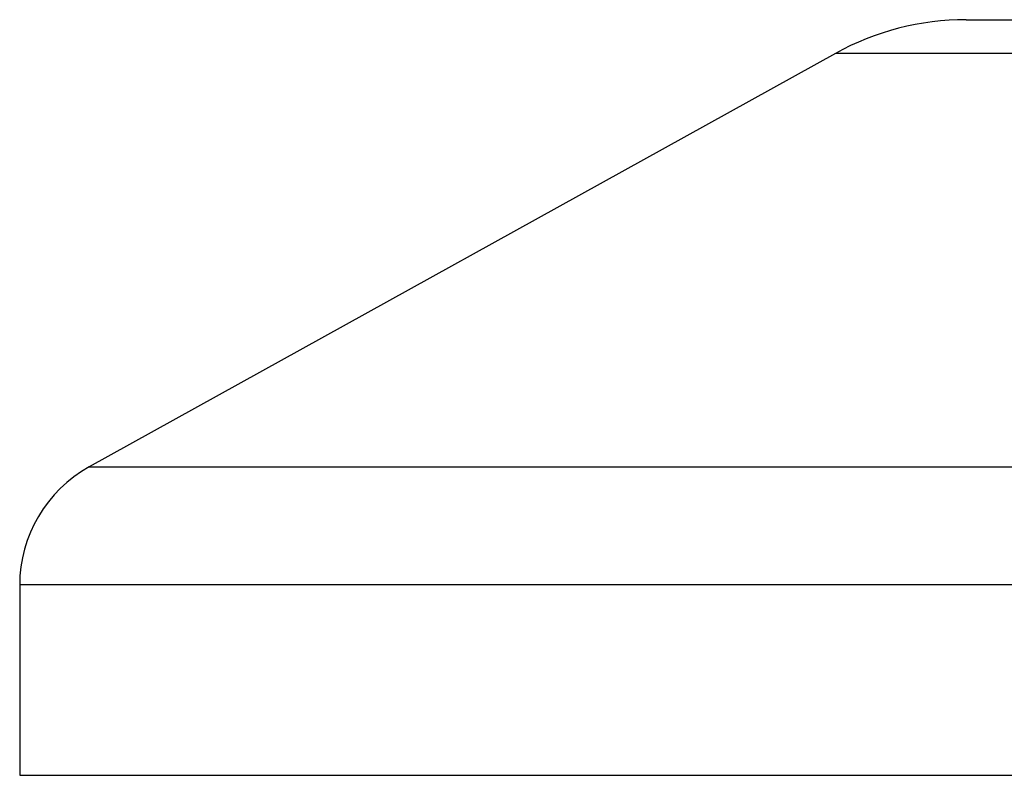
# Model space of a CAD drawing. Header units: millimetres. Extents: x 0 to 420, y 0 to 299.
# Tile 15 of 72: x 97.38 to 103.03, y 141.77 to 146.1. Entities that reach past the tile are written whole.
import ezdxf

# ---------------------------------------------------------------- set-up
doc = ezdxf.new("R2010")
doc.units = ezdxf.units.MM

msp = doc.modelspace()

# ---------------------------------------------------------------- linework, layer by layer
at = {"color": 7, "linetype": 'Continuous', "lineweight": 25}
for p, q in [((102.8064, 146.1004), (107.4238, 146.1004)), ((102.0564, 145.9066), (97.7748, 143.5352)), ((102.0679, 145.9066), (102.0564, 145.9066)), ((108.1738, 145.9066), (102.0679, 145.9066)), ((97.7748, 143.5352), (104.0594, 143.5352)), ((97.3758, 142.8581), (97.3758, 141.7664)), ((105.7862, 142.8581), (97.3758, 142.8581)), ((97.3758, 141.7664), (97.405, 141.7664)), ((97.405, 141.7664), (112.8544, 141.7664))]:
    msp.add_line(p, q, dxfattribs=at)
for centre, radius, start, end in [((102.8064, 144.5525), 1.5479, 90, 118.9797), ((98.1497, 142.8581), 0.7739, 118.9797, 180)]:
    msp.add_arc(centre, radius, start, end, dxfattribs=at)

doc.saveas('drawing.dxf')
